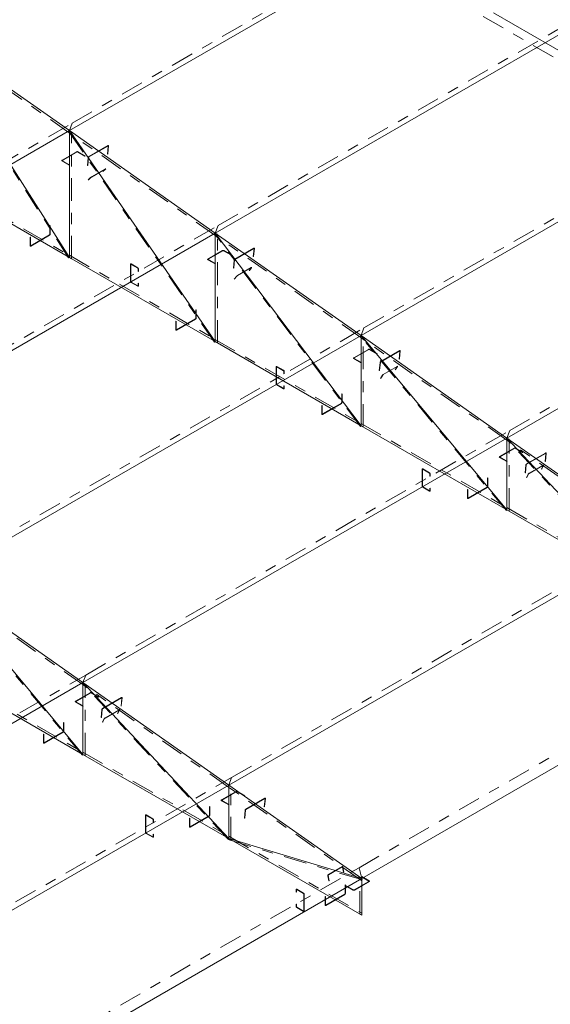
# Model space of a CAD drawing. Header units: millimetres. Extents: x -125 to 300, y 6 to 90.
# Tile 102 of 132: x 264.41 to 269.12, y 10.36 to 19.1. Entities that reach past the tile are written whole.
import ezdxf

# ---------------------------------------------------------------- set-up
doc = ezdxf.new("R2010")
doc.units = ezdxf.units.MM
doc.linetypes.add('CYPE_PUNTO', pattern=[0.075, 0, -0.075])
doc.linetypes.add('CYPE_RAYAPUNTO', pattern=[0.4125, 0.2025, -0.105, 0, -0.105])
doc.layers.add('BARRAS_DE_ACO', color=7, linetype='Continuous', lineweight=9)

msp = doc.modelspace()

# ---------------------------------------------------------------- linework, layer by layer
at = {"layer": 'BARRAS_DE_ACO'}
for p, q in [((264.85414, 18.11548), (268.61595, 20.28736)), ((266.14814, 17.20559), (269.90995, 19.37747)), ((268.61595, 19.16104), (269.90995, 18.41394)), ((264.85414, 18.11548), (263.56013, 19.02536)), ((264.85414, 16.98916), (263.56013, 19.02536)), ((267.44215, 16.29571), (271.20396, 18.46759)), ((261.09233, 15.9436), (264.85414, 18.11548)), ((266.14814, 17.20559), (264.85414, 18.11548)), ((264.85414, 16.98916), (264.85414, 18.11548)), ((266.14814, 16.24206), (264.85414, 18.11548)), ((263.56013, 17.73625), (264.85414, 16.98916)), ((268.73615, 15.38582), (272.49796, 17.5577)), ((262.38634, 15.03371), (266.14814, 17.20559)), ((267.44215, 16.29571), (266.14814, 17.20559)), ((266.14814, 16.24206), (266.14814, 17.20559)), ((267.44215, 15.49497), (266.14814, 17.20559)), ((264.85414, 16.98916), (266.14814, 16.24206)), ((263.68034, 14.12383), (267.44215, 16.29571)), ((268.73615, 15.38582), (267.44215, 16.29571)), ((267.44215, 15.49497), (267.44215, 16.29571)), ((268.73615, 14.74787), (267.44215, 16.29571)), ((266.14814, 16.24206), (267.44215, 15.49497)), ((267.44215, 15.49497), (268.73615, 14.74787)), ((264.97435, 13.21394), (268.73615, 15.38582)), ((270.03016, 14.47594), (268.73615, 15.38582)), ((268.73615, 14.74787), (268.73615, 15.38582)), ((270.03016, 14.00078), (268.73615, 15.38582)), ((268.73615, 14.74787), (270.03016, 14.00078)), ((266.26835, 12.30405), (270.03016, 14.47594)), ((264.97435, 13.21394), (263.68034, 14.12383)), ((264.97435, 12.57599), (263.68034, 14.12383)), ((267.44922, 11.47372), (271.21103, 13.6456)), ((263.68034, 13.32309), (264.97435, 12.57599)), ((261.28325, 11.08288), (264.97435, 13.21394)), ((266.26835, 12.30405), (264.97435, 13.21394)), ((264.97435, 12.57599), (264.97435, 13.21394)), ((266.26835, 11.8289), (264.97435, 13.21394)), ((264.97435, 12.57599), (266.26835, 11.8289)), ((262.57725, 10.173), (266.26835, 12.30405)), ((267.44922, 11.47372), (266.26835, 12.30405)), ((266.26835, 11.8289), (266.26835, 12.30405)), ((266.26835, 11.8289), (267.44922, 11.14712)), ((266.26835, 11.8289), (267.44922, 11.47372)), ((264.88949, 9.99586), (267.44922, 11.47372)), ((267.44922, 11.14712), (267.44922, 11.47372))]:
    msp.add_line(p, q, dxfattribs=at)
at = {"layer": 'BARRAS_DE_ACO', "linetype": 'CYPE_RAYAPUNTO'}
for p, q in [((264.87935, 18.18257), (268.64115, 20.35445)), ((266.17335, 17.27269), (269.93516, 19.44457)), ((268.52614, 19.12863), (269.82015, 18.38153)), ((264.84797, 16.98446), (263.55396, 19.02067)), ((264.85232, 18.09721), (263.55831, 19.00709)), ((267.46736, 16.3628), (271.22916, 18.53468)), ((261.11754, 16.01069), (264.87935, 18.18257)), ((266.14246, 16.23664), (264.84845, 18.11005)), ((264.87312, 16.9782), (264.87312, 18.10452)), ((266.14632, 17.18732), (264.85232, 18.09721)), ((263.56013, 17.75569), (264.85414, 17.00859)), ((268.76136, 15.45292), (272.52317, 17.6248)), ((262.41154, 15.10081), (266.17335, 17.27269)), ((267.43703, 15.48876), (266.14303, 17.19938)), ((267.44033, 16.27744), (266.14632, 17.18732)), ((266.16713, 16.2311), (266.16713, 17.19463)), ((264.85414, 17.00859), (266.14814, 16.2615)), ((263.70555, 14.19092), (267.46736, 16.3628)), ((268.73169, 14.74084), (267.43769, 16.28867)), ((268.73433, 15.36755), (267.44033, 16.27744)), ((267.46113, 15.48401), (267.46113, 16.28475)), ((266.14814, 16.2615), (267.44215, 15.5144)), ((267.44215, 15.5144), (268.73615, 14.76731)), ((264.99955, 13.28104), (268.76136, 15.45292)), ((270.02645, 13.99289), (268.73245, 15.37793)), ((270.02834, 14.45767), (268.73433, 15.36755)), ((268.75514, 14.73691), (268.75514, 15.37486)), ((268.73615, 14.76731), (270.03016, 14.02021)), ((266.29356, 12.37115), (270.05537, 14.54303)), ((264.96989, 12.56896), (263.67588, 14.11679)), ((264.97252, 13.19567), (263.67852, 14.10556)), ((267.42401, 11.56992), (271.18582, 13.74181)), ((263.68034, 13.34252), (264.97435, 12.59543)), ((261.30846, 11.14998), (264.99955, 13.28104)), ((266.26464, 11.82101), (264.97064, 13.20605)), ((266.26653, 12.28579), (264.97252, 13.19567)), ((264.99333, 12.56503), (264.99333, 13.20298)), ((264.97435, 12.59543), (266.26835, 11.84833)), ((262.60246, 10.24009), (266.29356, 12.37115)), ((267.4474, 11.45545), (266.26653, 12.28579)), ((266.28734, 11.81794), (266.28734, 12.29309)), ((266.26835, 11.84833), (267.44922, 11.16656)), ((266.27055, 11.81702), (267.45142, 11.46185)), ((264.86429, 10.09207), (267.42401, 11.56992)), ((267.43024, 11.15808), (267.43024, 11.48468))]:
    msp.add_line(p, q, dxfattribs=at)
at = {"layer": 'BARRAS_DE_ACO', "linetype": 'CYPE_PUNTO'}
for p, q in [((264.85414, 18.11548), (264.84845, 18.11005)), ((264.85414, 18.11548), (264.85232, 18.09721)), ((264.85414, 18.11548), (264.85232, 18.09721)), ((264.85414, 18.11548), (264.87935, 18.18257)), ((264.85414, 18.11548), (264.87935, 18.18257)), ((264.85414, 18.11548), (264.87312, 18.10452)), ((266.14814, 17.20559), (266.17335, 17.27269)), ((266.14814, 17.20559), (266.17335, 17.27269)), ((266.14814, 17.20559), (266.14303, 17.19938)), ((266.14814, 17.20559), (266.14632, 17.18732)), ((266.14814, 17.20559), (266.14632, 17.18732)), ((266.14814, 17.20559), (266.16713, 17.19463)), ((264.85414, 16.98916), (264.84797, 16.98446)), ((264.85414, 16.98916), (264.85414, 17.00859)), ((264.85414, 16.98916), (264.85414, 17.00859)), ((264.85414, 16.98916), (264.87312, 16.9782)), ((267.44215, 16.29571), (267.46736, 16.3628)), ((267.44215, 16.29571), (267.46736, 16.3628)), ((267.44215, 16.29571), (267.43769, 16.28867)), ((267.44215, 16.29571), (267.44033, 16.27744)), ((267.44215, 16.29571), (267.44033, 16.27744)), ((267.44215, 16.29571), (267.46113, 16.28475)), ((266.14814, 16.24206), (266.14246, 16.23664)), ((266.14814, 16.24206), (266.14814, 16.2615)), ((266.14814, 16.24206), (266.14814, 16.2615)), ((266.14814, 16.24206), (266.16713, 16.2311)), ((267.44215, 15.49497), (267.43703, 15.48876)), ((267.44215, 15.49497), (267.44215, 15.5144)), ((267.44215, 15.49497), (267.44215, 15.5144)), ((267.44215, 15.49497), (267.46113, 15.48401)), ((268.73615, 15.38582), (268.76136, 15.45292)), ((268.73615, 15.38582), (268.76136, 15.45292)), ((268.73615, 15.38582), (268.73245, 15.37793)), ((268.73615, 15.38582), (268.73433, 15.36755)), ((268.73615, 15.38582), (268.73433, 15.36755)), ((268.73615, 15.38582), (268.75514, 15.37486)), ((268.73615, 14.74787), (268.73169, 14.74084)), ((268.73615, 14.74787), (268.73615, 14.76731)), ((268.73615, 14.74787), (268.73615, 14.76731)), ((268.73615, 14.74787), (268.75514, 14.73691)), ((264.97435, 13.21394), (264.97064, 13.20605)), ((264.97435, 13.21394), (264.97252, 13.19567)), ((264.97435, 13.21394), (264.97252, 13.19567)), ((264.97435, 13.21394), (264.99955, 13.28104)), ((264.97435, 13.21394), (264.99955, 13.28104)), ((264.97435, 13.21394), (264.99333, 13.20298)), ((264.97435, 12.57599), (264.97435, 12.59543)), ((264.97435, 12.57599), (264.97435, 12.59543)), ((264.97435, 12.57599), (264.96989, 12.56896)), ((264.97435, 12.57599), (264.99333, 12.56503)), ((266.26835, 12.30405), (266.29356, 12.37115)), ((266.26835, 12.30405), (266.29356, 12.37115)), ((266.26835, 12.30405), (266.26653, 12.28579)), ((266.26835, 12.30405), (266.26653, 12.28579)), ((266.26835, 12.30405), (266.28734, 12.29309)), ((266.26835, 11.8289), (266.26464, 11.82101)), ((266.26835, 11.8289), (266.26835, 11.84833)), ((266.26835, 11.8289), (266.26835, 11.84833)), ((266.26835, 11.8289), (266.28734, 11.81794)), ((266.26835, 11.8289), (266.27055, 11.81702)), ((267.44922, 11.47372), (267.42401, 11.56992)), ((267.44922, 11.47372), (267.42401, 11.56992)), ((267.44922, 11.47372), (267.43024, 11.48468)), ((267.44922, 11.47372), (267.4474, 11.45545)), ((267.44922, 11.47372), (267.45142, 11.46185)), ((267.44922, 11.14712), (267.43024, 11.15808)), ((267.44922, 11.14712), (267.44922, 11.16656))]:
    msp.add_line(p, q, dxfattribs=at)
at = {"layer": 'BARRAS_DE_ACO'}
for points in [[(264.79191, 17.84775), (264.79142, 17.8481), (264.79105, 17.8485), (264.79082, 17.84894), (264.79074, 17.84939), (264.79082, 17.84984), (264.79105, 17.85027), (264.79142, 17.85067), (264.79191, 17.85102), (264.92202, 17.92614), (264.92263, 17.92643), (264.92332, 17.92664), (264.92407, 17.92677), (264.92485, 17.92681), (264.92563, 17.92677), (264.92638, 17.92664), (264.92707, 17.92643), (264.92768, 17.92614), (264.99273, 17.88858), (264.99556, 17.89021), (264.93051, 17.92777), (264.92929, 17.92835), (264.92791, 17.92877), (264.92641, 17.92904), (264.92485, 17.92912), (264.92329, 17.92904), (264.92179, 17.92877), (264.9204, 17.92835), (264.91919, 17.92777), (264.78908, 17.85265), (264.78809, 17.85195), (264.78735, 17.85116), (264.7869, 17.85029), (264.78674, 17.84939), (264.7869, 17.84849), (264.78735, 17.84762), (264.78809, 17.84682), (264.78908, 17.84612), (264.85414, 17.80856), (264.85697, 17.8102), (264.79191, 17.84775)], [(265.1993, 17.97757), (265.19931, 17.97814), (265.1992, 17.97862), (265.19899, 17.979), (265.19869, 17.97927), (265.1983, 17.9794), (265.19784, 17.9794), (265.19732, 17.97927), (265.19678, 17.97901), (265.02849, 17.88185), (265.02793, 17.88147), (265.02738, 17.88099), (265.02686, 17.88042), (265.0264, 17.87979), (265.026, 17.87913), (265.02569, 17.87844), (265.02547, 17.87778), (265.02535, 17.87715), (265.01831, 17.80654), (265.01548, 17.8049), (265.02252, 17.87551), (265.02275, 17.87677), (265.02319, 17.87811), (265.02382, 17.87947), (265.02461, 17.88081), (265.02555, 17.88207), (265.02658, 17.8832), (265.02768, 17.88416), (265.02879, 17.88492), (265.19709, 17.98208), (265.19818, 17.9826), (265.1992, 17.98286), (265.20012, 17.98286), (265.20091, 17.98259), (265.20152, 17.98207), (265.20193, 17.98131), (265.20214, 17.98034), (265.20213, 17.97921), (265.19508, 17.9086), (265.19226, 17.90697), (265.1993, 17.97757)], [(265.17388, 17.77469), (265.17416, 17.77498), (265.17432, 17.77519), (265.17435, 17.77532), (265.17426, 17.77537), (265.17404, 17.77532), (265.17371, 17.77519), (265.17327, 17.77497), (265.17276, 17.77469), (265.04972, 17.70365), (265.04913, 17.7033), (265.04851, 17.7029), (265.04786, 17.70247), (265.04722, 17.70202), (265.04661, 17.70157), (265.04605, 17.70114), (265.04557, 17.70074), (265.04519, 17.70039), (265.02305, 17.67927), (265.02023, 17.67763), (265.04236, 17.69876), (265.04313, 17.69946), (265.04409, 17.70025), (265.0452, 17.70112), (265.04642, 17.70201), (265.0477, 17.70291), (265.049, 17.70378), (265.05025, 17.70458), (265.05142, 17.70528), (265.17446, 17.77631), (265.1755, 17.77689), (265.17636, 17.77731), (265.17703, 17.77758), (265.17746, 17.77767), (265.17765, 17.77758), (265.17758, 17.77732), (265.17727, 17.7769), (265.17671, 17.77633), (265.15458, 17.7552), (265.15175, 17.75357), (265.17388, 17.77469)], [(264.68231, 17.19532), (264.68226, 17.19465), (264.6821, 17.19395), (264.68183, 17.19323), (264.68148, 17.19253), (264.68105, 17.19188), (264.68057, 17.1913), (264.68003, 17.1908), (264.67948, 17.19042), (264.51119, 17.09326), (264.51064, 17.093), (264.51011, 17.09288), (264.50962, 17.0929), (264.50919, 17.09306), (264.50884, 17.09335), (264.50858, 17.09377), (264.50842, 17.09429), (264.50836, 17.09489), (264.50836, 17.17001), (264.50553, 17.16838), (264.50553, 17.09326), (264.50564, 17.09205), (264.50597, 17.09101), (264.50649, 17.09018), (264.50719, 17.0896), (264.50805, 17.08928), (264.50903, 17.08924), (264.51009, 17.08948), (264.51119, 17.08999), (264.67948, 17.18716), (264.68059, 17.18792), (264.68165, 17.1889), (264.68263, 17.19007), (264.68348, 17.19138), (264.68419, 17.19278), (264.68471, 17.19421), (264.68503, 17.19562), (264.68514, 17.19695), (264.68514, 17.27207), (264.68231, 17.27044), (264.68231, 17.19532)], [(266.08592, 16.97043), (266.08542, 16.97078), (266.08505, 16.97118), (266.08482, 16.97161), (266.08475, 16.97206), (266.08482, 16.97251), (266.08505, 16.97294), (266.08542, 16.97334), (266.08592, 16.97369), (266.21603, 17.04881), (266.21663, 17.0491), (266.21732, 17.04931), (266.21807, 17.04944), (266.21885, 17.04949), (266.21963, 17.04944), (266.22039, 17.04931), (266.22108, 17.0491), (266.22168, 17.04881), (266.28674, 17.01125), (266.28957, 17.01289), (266.22451, 17.05044), (266.2233, 17.05102), (266.22192, 17.05145), (266.22042, 17.05171), (266.21885, 17.0518), (266.21729, 17.05171), (266.21579, 17.05145), (266.21441, 17.05102), (266.2132, 17.05044), (266.08309, 16.97533), (266.0821, 16.97463), (266.08136, 16.97383), (266.0809, 16.97296), (266.08075, 16.97206), (266.0809, 16.97116), (266.08136, 16.97029), (266.0821, 16.96949), (266.08309, 16.96879), (266.14814, 16.93124), (266.15097, 16.93287), (266.08592, 16.97043)], [(266.49331, 17.06769), (266.49331, 17.06826), (266.49321, 17.06874), (266.493, 17.06912), (266.49269, 17.06938), (266.4923, 17.06952), (266.49184, 17.06952), (266.49133, 17.06939), (266.49078, 17.06913), (266.32249, 16.97196), (266.32194, 16.97159), (266.32139, 16.9711), (266.32087, 16.97054), (266.3204, 16.96991), (266.32001, 16.96924), (266.31969, 16.96856), (266.31947, 16.96789), (266.31936, 16.96726), (266.31231, 16.89665), (266.30948, 16.89502), (266.31653, 16.96563), (266.31676, 16.96689), (266.31719, 16.96823), (266.31782, 16.96959), (266.31862, 16.97093), (266.31955, 16.97218), (266.32059, 16.97332), (266.32168, 16.97428), (266.3228, 16.97503), (266.49109, 17.0722), (266.49218, 17.07272), (266.49321, 17.07298), (266.49413, 17.07298), (266.49491, 17.07271), (266.49552, 17.07218), (266.49594, 17.07142), (266.49615, 17.07046), (266.49613, 17.06932), (266.48909, 16.99871), (266.48626, 16.99708), (266.49331, 17.06769)], [(265.40144, 16.92798), (265.40089, 16.92824), (265.40036, 16.92836), (265.39987, 16.92834), (265.39944, 16.92818), (265.39909, 16.92789), (265.39883, 16.92748), (265.39867, 16.92696), (265.39861, 16.92635), (265.39861, 16.77611), (265.39867, 16.77545), (265.39883, 16.77474), (265.39909, 16.77402), (265.39944, 16.77333), (265.39987, 16.77267), (265.40036, 16.77209), (265.40089, 16.7716), (265.40144, 16.77122), (265.46084, 16.73692), (265.46139, 16.73667), (265.46192, 16.73655), (265.46241, 16.73657), (265.46284, 16.73672), (265.46319, 16.73702), (265.46345, 16.73743), (265.46361, 16.73795), (265.46366, 16.73856), (265.46366, 16.75978), (265.46649, 16.75815), (265.46649, 16.73692), (265.46638, 16.73571), (265.46606, 16.73467), (265.46554, 16.73384), (265.46484, 16.73326), (265.46398, 16.73294), (265.463, 16.7329), (265.46194, 16.73314), (265.46084, 16.73366), (265.40144, 16.76795), (265.40034, 16.76871), (265.39927, 16.7697), (265.3983, 16.77086), (265.39744, 16.77217), (265.39674, 16.77357), (265.39621, 16.775), (265.39589, 16.77641), (265.39578, 16.77775), (265.39578, 16.92798), (265.39589, 16.92919), (265.39621, 16.93023), (265.39674, 16.93106), (265.39744, 16.93164), (265.3983, 16.93196), (265.39927, 16.932), (265.40034, 16.93176), (265.40144, 16.93125), (265.46084, 16.89696), (265.46194, 16.89619), (265.463, 16.89521), (265.46398, 16.89404), (265.46484, 16.89273), (265.46554, 16.89134), (265.46606, 16.88991), (265.46638, 16.88849), (265.46649, 16.88716), (265.46649, 16.86593), (265.46366, 16.86756), (265.46366, 16.88879), (265.46361, 16.88946), (265.46345, 16.89016), (265.46319, 16.89088), (265.46284, 16.89158), (265.46241, 16.89223), (265.46192, 16.89282), (265.46139, 16.89331), (265.46084, 16.89369), (265.40144, 16.92798)], [(266.46823, 16.8969), (266.46847, 16.89723), (266.4686, 16.89749), (266.4686, 16.89766), (266.46848, 16.89773), (266.46824, 16.89772), (266.4679, 16.89761), (266.46745, 16.89741), (266.46693, 16.89712), (266.34389, 16.82609), (266.34331, 16.82573), (266.34269, 16.82532), (266.34206, 16.82487), (266.34144, 16.82439), (266.34086, 16.8239), (266.34033, 16.82343), (266.33989, 16.82299), (266.33953, 16.8226), (266.31961, 16.79842), (266.31678, 16.79679), (266.3367, 16.82096), (266.33741, 16.82175), (266.33831, 16.82264), (266.33936, 16.82358), (266.34053, 16.82455), (266.34177, 16.82551), (266.34303, 16.82642), (266.34426, 16.82724), (266.34543, 16.82795), (266.46846, 16.89898), (266.46951, 16.89955), (266.47039, 16.89995), (266.47109, 16.90017), (266.47157, 16.9002), (266.4718, 16.90005), (266.4718, 16.89971), (266.47154, 16.89919), (266.47105, 16.89853), (266.45113, 16.87435), (266.4483, 16.87272), (266.46823, 16.8969)], [(265.97632, 16.44823), (265.97626, 16.44756), (265.9761, 16.44685), (265.97584, 16.44614), (265.97549, 16.44544), (265.97506, 16.44479), (265.97457, 16.4442), (265.97404, 16.44371), (265.97349, 16.44333), (265.8052, 16.34617), (265.80465, 16.34591), (265.80411, 16.34579), (265.80363, 16.34581), (265.8032, 16.34597), (265.80285, 16.34626), (265.80258, 16.34667), (265.80242, 16.34719), (265.80237, 16.3478), (265.80237, 16.42292), (265.79954, 16.42128), (265.79954, 16.34617), (265.79965, 16.34495), (265.79997, 16.34391), (265.80049, 16.34309), (265.8012, 16.3425), (265.80205, 16.34219), (265.80303, 16.34215), (265.80409, 16.34239), (265.8052, 16.3429), (265.97349, 16.44006), (265.97459, 16.44083), (265.97565, 16.44181), (265.97663, 16.44298), (265.97749, 16.44428), (265.97819, 16.44568), (265.97871, 16.44711), (265.97904, 16.44852), (265.97915, 16.44986), (265.97915, 16.52498), (265.97632, 16.52334), (265.97632, 16.44823)], [(267.37992, 16.0931), (267.37943, 16.09345), (267.37906, 16.09385), (267.37883, 16.09428), (267.37875, 16.09473), (267.37883, 16.09518), (267.37906, 16.09562), (267.37943, 16.09602), (267.37992, 16.09637), (267.51003, 16.17148), (267.51064, 16.17177), (267.51133, 16.17198), (267.51208, 16.17212), (267.51286, 16.17216), (267.51364, 16.17212), (267.51439, 16.17198), (267.51508, 16.17177), (267.51569, 16.17148), (267.58074, 16.13393), (267.58357, 16.13556), (267.51852, 16.17312), (267.5173, 16.17369), (267.51592, 16.17412), (267.51442, 16.17438), (267.51286, 16.17447), (267.5113, 16.17438), (267.5098, 16.17412), (267.50842, 16.17369), (267.5072, 16.17312), (267.3771, 16.098), (267.3761, 16.0973), (267.37536, 16.0965), (267.37491, 16.09563), (267.37475, 16.09473), (267.37491, 16.09383), (267.37536, 16.09297), (267.3761, 16.09217), (267.3771, 16.09147), (267.44215, 16.05391), (267.44498, 16.05554), (267.37992, 16.0931)], [(267.78731, 16.1578), (267.78732, 16.15837), (267.78721, 16.15885), (267.78701, 16.15923), (267.7867, 16.1595), (267.78631, 16.15963), (267.78585, 16.15963), (267.78534, 16.1595), (267.78479, 16.15924), (267.6165, 16.06208), (267.61594, 16.0617), (267.61539, 16.06122), (267.61488, 16.06065), (267.61441, 16.06002), (267.61401, 16.05936), (267.6137, 16.05867), (267.61348, 16.058), (267.61336, 16.05737), (267.60632, 15.98677), (267.60349, 15.98513), (267.61054, 16.05574), (267.61076, 16.057), (267.6112, 16.05834), (267.61183, 16.0597), (267.61263, 16.06104), (267.61356, 16.0623), (267.61459, 16.06343), (267.61569, 16.06439), (267.6168, 16.06515), (267.7851, 16.16231), (267.78619, 16.16283), (267.78721, 16.16309), (267.78814, 16.16309), (267.78892, 16.16282), (267.78953, 16.1623), (267.78994, 16.16154), (267.79015, 16.16057), (267.79014, 16.15944), (267.78309, 16.08883), (267.78027, 16.0872), (267.78731, 16.1578)], [(266.69544, 16.0181), (266.69489, 16.01835), (266.69436, 16.01847), (266.69387, 16.01845), (266.69344, 16.0183), (266.69309, 16.018), (266.69283, 16.01759), (266.69267, 16.01707), (266.69262, 16.01646), (266.69262, 15.86623), (266.69267, 15.86556), (266.69283, 15.86485), (266.69309, 15.86414), (266.69344, 15.86344), (266.69387, 15.86279), (266.69436, 15.8622), (266.69489, 15.86171), (266.69544, 15.86133), (266.75484, 15.82704), (266.75539, 15.82678), (266.75592, 15.82666), (266.75641, 15.82668), (266.75684, 15.82684), (266.75719, 15.82713), (266.75745, 15.82754), (266.75762, 15.82806), (266.75767, 15.82867), (266.75767, 15.8499), (266.7605, 15.84827), (266.7605, 15.82704), (266.76039, 15.82583), (266.76007, 15.82479), (266.75955, 15.82396), (266.75884, 15.82337), (266.75798, 15.82306), (266.75701, 15.82302), (266.75595, 15.82326), (266.75484, 15.82377), (266.69544, 15.85806), (266.69434, 15.85883), (266.69328, 15.85981), (266.6923, 15.86098), (266.69144, 15.86229), (266.69074, 15.86368), (266.69022, 15.86511), (266.6899, 15.86652), (266.68979, 15.86786), (266.68979, 16.0181), (266.6899, 16.01931), (266.69022, 16.02035), (266.69074, 16.02118), (266.69144, 16.02176), (266.6923, 16.02208), (266.69328, 16.02212), (266.69434, 16.02187), (266.69544, 16.02136), (266.75484, 15.98707), (266.75595, 15.98631), (266.75701, 15.98532), (266.75798, 15.98416), (266.75884, 15.98285), (266.75955, 15.98145), (266.76007, 15.98002), (266.76039, 15.97861), (266.7605, 15.97727), (266.7605, 15.95604), (266.75767, 15.95768), (266.75767, 15.97891), (266.75762, 15.97957), (266.75745, 15.98028), (266.75719, 15.981), (266.75684, 15.98169), (266.75641, 15.98235), (266.75592, 15.98293), (266.75539, 15.98342), (266.75484, 15.9838), (266.69544, 16.0181)], [(267.76263, 16.01908), (267.76283, 16.01946), (267.76292, 16.01976), (267.76289, 16.01997), (267.76274, 16.02009), (267.76248, 16.0201), (267.76211, 16.02001), (267.76166, 16.01983), (267.76113, 16.01955), (267.6381, 15.94851), (267.63752, 15.94816), (267.63691, 15.94773), (267.6363, 15.94725), (267.6357, 15.94674), (267.63515, 15.94622), (267.63466, 15.9457), (267.63425, 15.94522), (267.63393, 15.94477), (267.61656, 15.91738), (267.61374, 15.91575), (267.6311, 15.94314), (267.63173, 15.94403), (267.63256, 15.945), (267.63354, 15.94603), (267.63465, 15.94708), (267.63584, 15.9481), (267.63706, 15.94905), (267.63828, 15.9499), (267.63943, 15.95062), (267.76247, 16.02166), (267.76352, 16.02221), (267.76443, 16.02259), (267.76516, 16.02276), (267.76569, 16.02273), (267.76598, 16.0225), (267.76605, 16.02207), (267.76587, 16.02147), (267.76545, 16.02071), (267.74809, 15.99331), (267.74526, 15.99168), (267.76263, 16.01908)], [(267.27032, 15.70113), (267.27027, 15.70046), (267.27011, 15.69976), (267.26985, 15.69904), (267.26949, 15.69835), (267.26907, 15.69769), (267.26858, 15.69711), (267.26805, 15.69662), (267.26749, 15.69623), (267.0992, 15.59907), (267.09865, 15.59882), (267.09812, 15.59869), (267.09763, 15.59871), (267.0972, 15.59887), (267.09685, 15.59916), (267.09659, 15.59958), (267.09643, 15.6001), (267.09637, 15.6007), (267.09637, 15.67582), (267.09355, 15.67419), (267.09355, 15.59907), (267.09365, 15.59786), (267.09398, 15.59682), (267.0945, 15.59599), (267.0952, 15.59541), (267.09606, 15.59509), (267.09704, 15.59505), (267.0981, 15.59529), (267.0992, 15.5958), (267.26749, 15.69297), (267.2686, 15.69373), (267.26966, 15.69472), (267.27064, 15.69588), (267.27149, 15.69719), (267.2722, 15.69859), (267.27272, 15.70002), (267.27304, 15.70143), (267.27315, 15.70277), (267.27315, 15.77788), (267.27032, 15.77625), (267.27032, 15.70113)], [(268.67393, 15.21577), (268.67343, 15.21612), (268.67306, 15.21652), (268.67283, 15.21696), (268.67276, 15.21741), (268.67283, 15.21786), (268.67306, 15.21829), (268.67343, 15.21869), (268.67393, 15.21904), (268.80404, 15.29416), (268.80464, 15.29444), (268.80533, 15.29466), (268.80609, 15.29479), (268.80687, 15.29483), (268.80765, 15.29479), (268.8084, 15.29466), (268.80909, 15.29444), (268.80969, 15.29416), (268.87475, 15.2566), (268.87758, 15.25823), (268.81252, 15.29579), (268.81131, 15.29636), (268.80993, 15.29679), (268.80843, 15.29705), (268.80687, 15.29714), (268.8053, 15.29705), (268.8038, 15.29679), (268.80242, 15.29636), (268.80121, 15.29579), (268.6711, 15.22067), (268.67011, 15.21997), (268.66937, 15.21917), (268.66891, 15.21831), (268.66876, 15.21741), (268.66891, 15.21651), (268.66937, 15.21564), (268.67011, 15.21484), (268.6711, 15.21414), (268.73615, 15.17658), (268.73898, 15.17821), (268.67393, 15.21577)], [(269.08132, 15.24792), (269.08132, 15.24849), (269.08122, 15.24897), (269.08101, 15.24935), (269.08071, 15.24961), (269.08031, 15.24975), (269.07985, 15.24975), (269.07934, 15.24961), (269.0788, 15.24936), (268.9105, 15.15219), (268.90995, 15.15181), (268.9094, 15.15133), (268.90888, 15.15077), (268.90841, 15.15014), (268.90802, 15.14947), (268.9077, 15.14879), (268.90748, 15.14812), (268.90737, 15.14749), (268.90032, 15.07688), (268.89749, 15.07525), (268.90454, 15.14586), (268.90477, 15.14712), (268.90521, 15.14845), (268.90583, 15.14982), (268.90663, 15.15115), (268.90756, 15.15241), (268.9086, 15.15354), (268.90969, 15.15451), (268.91081, 15.15526), (269.0791, 15.25243), (269.08019, 15.25294), (269.08122, 15.25321), (269.08214, 15.2532), (269.08292, 15.25294), (269.08353, 15.25241), (269.08395, 15.25165), (269.08416, 15.25069), (269.08415, 15.24955), (269.0771, 15.17894), (269.07427, 15.17731), (269.08132, 15.24792)], [(269.05708, 15.14124), (269.05724, 15.14167), (269.05729, 15.14202), (269.05722, 15.14228), (269.05704, 15.14243), (269.05675, 15.14248), (269.05636, 15.14241), (269.05589, 15.14224), (269.05536, 15.14197), (268.93233, 15.07093), (268.93175, 15.07057), (268.93116, 15.07013), (268.93057, 15.06963), (268.93, 15.06909), (268.92948, 15.06852), (268.92903, 15.06797), (268.92866, 15.06743), (268.92839, 15.06694), (268.91395, 15.03622), (268.91112, 15.03459), (268.92556, 15.0653), (268.9261, 15.06629), (268.92684, 15.06736), (268.92775, 15.06848), (268.92879, 15.0696), (268.92992, 15.07068), (268.9311, 15.07169), (268.93229, 15.07257), (268.93344, 15.07329), (269.05647, 15.14433), (269.05754, 15.14488), (269.05847, 15.14522), (269.05924, 15.14535), (269.05982, 15.14526), (269.06019, 15.14495), (269.06033, 15.14443), (269.06023, 15.14373), (269.05991, 15.14287), (269.04547, 15.11216), (269.04264, 15.11053), (269.05708, 15.14124)], [(267.98945, 15.10821), (267.9889, 15.10847), (267.98837, 15.10859), (267.98788, 15.10857), (267.98745, 15.10841), (267.9871, 15.10812), (267.98684, 15.1077), (267.98668, 15.10718), (267.98662, 15.10658), (267.98662, 14.95634), (267.98668, 14.95567), (267.98684, 14.95497), (267.9871, 14.95425), (267.98745, 14.95356), (267.98788, 14.9529), (267.98837, 14.95232), (267.9889, 14.95183), (267.98945, 14.95144), (268.04885, 14.91715), (268.0494, 14.9169), (268.04993, 14.91678), (268.05042, 14.91679), (268.05085, 14.91695), (268.0512, 14.91725), (268.05146, 14.91766), (268.05162, 14.91818), (268.05168, 14.91878), (268.05168, 14.94001), (268.0545, 14.93838), (268.0545, 14.91715), (268.0544, 14.91594), (268.05407, 14.9149), (268.05355, 14.91407), (268.05285, 14.91349), (268.05199, 14.91317), (268.05101, 14.91313), (268.04995, 14.91337), (268.04885, 14.91389), (267.98945, 14.94818), (267.98835, 14.94894), (267.98729, 14.94993), (267.98631, 14.95109), (267.98545, 14.9524), (267.98475, 14.9538), (267.98422, 14.95523), (267.9839, 14.95664), (267.98379, 14.95798), (267.98379, 15.10821), (267.9839, 15.10942), (267.98422, 15.11046), (267.98475, 15.11129), (267.98545, 15.11187), (267.98631, 15.11219), (267.98729, 15.11223), (267.98835, 15.11199), (267.98945, 15.11148), (268.04885, 15.07718), (268.04995, 15.07642), (268.05101, 15.07544), (268.05199, 15.07427), (268.05285, 15.07296), (268.05355, 15.07157), (268.05407, 15.07014), (268.0544, 15.06872), (268.0545, 15.06739), (268.0545, 15.04616), (268.05168, 15.04779), (268.05168, 15.06902), (268.05162, 15.06969), (268.05146, 15.07039), (268.0512, 15.07111), (268.05085, 15.07181), (268.05042, 15.07246), (268.04993, 15.07305), (268.0494, 15.07354), (268.04885, 15.07392), (267.98945, 15.10821)], [(268.56433, 14.95404), (268.56427, 14.95337), (268.56411, 14.95266), (268.56385, 14.95195), (268.5635, 14.95125), (268.56307, 14.9506), (268.56258, 14.95001), (268.56205, 14.94952), (268.5615, 14.94914), (268.39321, 14.85198), (268.39266, 14.85172), (268.39213, 14.8516), (268.39164, 14.85162), (268.39121, 14.85178), (268.39086, 14.85207), (268.39059, 14.85248), (268.39043, 14.853), (268.39038, 14.85361), (268.39038, 14.92873), (268.38755, 14.92709), (268.38755, 14.85198), (268.38766, 14.85076), (268.38798, 14.84973), (268.3885, 14.8489), (268.38921, 14.84831), (268.39007, 14.848), (268.39104, 14.84796), (268.3921, 14.8482), (268.39321, 14.84871), (268.5615, 14.94587), (268.5626, 14.94664), (268.56366, 14.94762), (268.56464, 14.94879), (268.5655, 14.9501), (268.5662, 14.95149), (268.56673, 14.95292), (268.56705, 14.95433), (268.56716, 14.95567), (268.56716, 15.03079), (268.56433, 15.02916), (268.56433, 14.95404)], [(264.91212, 13.04389), (264.91162, 13.04424), (264.91125, 13.04464), (264.91103, 13.04507), (264.91095, 13.04553), (264.91103, 13.04598), (264.91125, 13.04641), (264.91162, 13.04681), (264.91212, 13.04716), (265.04223, 13.12228), (265.04284, 13.12256), (265.04353, 13.12278), (265.04428, 13.12291), (265.04506, 13.12295), (265.04584, 13.12291), (265.04659, 13.12278), (265.04728, 13.12256), (265.04789, 13.12228), (265.11294, 13.08472), (265.11577, 13.08635), (265.05071, 13.12391), (265.0495, 13.12448), (265.04812, 13.12491), (265.04662, 13.12517), (265.04506, 13.12526), (265.0435, 13.12517), (265.042, 13.12491), (265.04061, 13.12448), (265.0394, 13.12391), (264.90929, 13.04879), (264.9083, 13.04809), (264.90756, 13.04729), (264.9071, 13.04643), (264.90695, 13.04553), (264.9071, 13.04462), (264.90756, 13.04376), (264.9083, 13.04296), (264.90929, 13.04226), (264.97435, 13.0047), (264.97718, 13.00633), (264.91212, 13.04389)], [(265.31951, 13.07604), (265.31951, 13.0766), (265.31941, 13.07709), (265.3192, 13.07747), (265.3189, 13.07773), (265.31851, 13.07786), (265.31805, 13.07787), (265.31753, 13.07773), (265.31699, 13.07747), (265.1487, 12.98031), (265.14814, 12.97993), (265.14759, 12.97945), (265.14707, 12.97889), (265.14661, 12.97826), (265.14621, 12.97759), (265.14589, 12.97691), (265.14568, 12.97624), (265.14556, 12.97561), (265.13852, 12.905), (265.13569, 12.90337), (265.14273, 12.97398), (265.14296, 12.97524), (265.1434, 12.97657), (265.14403, 12.97794), (265.14482, 12.97927), (265.14576, 12.98053), (265.14679, 12.98166), (265.14789, 12.98263), (265.149, 12.98338), (265.31729, 13.08054), (265.31839, 13.08106), (265.31941, 13.08133), (265.32033, 13.08132), (265.32111, 13.08106), (265.32172, 13.08053), (265.32214, 13.07977), (265.32235, 13.07881), (265.32234, 13.07767), (265.31529, 13.00706), (265.31246, 13.00543), (265.31951, 13.07604)], [(265.29527, 12.96936), (265.29544, 12.96979), (265.29548, 12.97014), (265.29541, 12.97039), (265.29523, 12.97055), (265.29494, 12.9706), (265.29455, 12.97053), (265.29409, 12.97036), (265.29356, 12.97009), (265.17052, 12.89905), (265.16995, 12.89869), (265.16935, 12.89825), (265.16876, 12.89775), (265.16819, 12.8972), (265.16767, 12.89664), (265.16722, 12.89608), (265.16685, 12.89555), (265.16658, 12.89506), (265.15214, 12.86434), (265.14931, 12.86271), (265.16375, 12.89342), (265.16429, 12.89441), (265.16503, 12.89548), (265.16594, 12.8966), (265.16698, 12.89772), (265.16811, 12.8988), (265.1693, 12.8998), (265.17048, 12.90069), (265.17163, 12.90141), (265.29467, 12.97245), (265.29573, 12.973), (265.29666, 12.97334), (265.29743, 12.97347), (265.29802, 12.97337), (265.29838, 12.97306), (265.29852, 12.97255), (265.29843, 12.97185), (265.2981, 12.97099), (265.28366, 12.94028), (265.28084, 12.93865), (265.29527, 12.96936)], [(264.80252, 12.78216), (264.80247, 12.78149), (264.8023, 12.78078), (264.80204, 12.78007), (264.80169, 12.77937), (264.80126, 12.77872), (264.80077, 12.77813), (264.80024, 12.77764), (264.79969, 12.77726), (264.6314, 12.6801), (264.63085, 12.67984), (264.63032, 12.67972), (264.62983, 12.67974), (264.6294, 12.6799), (264.62905, 12.68019), (264.62879, 12.6806), (264.62863, 12.68112), (264.62857, 12.68173), (264.62857, 12.75685), (264.62574, 12.75521), (264.62574, 12.6801), (264.62585, 12.67888), (264.62617, 12.67784), (264.6267, 12.67702), (264.6274, 12.67643), (264.62826, 12.67612), (264.62924, 12.67608), (264.6303, 12.67632), (264.6314, 12.67683), (264.79969, 12.77399), (264.80079, 12.77476), (264.80186, 12.77574), (264.80283, 12.77691), (264.80369, 12.77822), (264.80439, 12.77961), (264.80492, 12.78104), (264.80524, 12.78245), (264.80535, 12.78379), (264.80535, 12.85891), (264.80252, 12.85728), (264.80252, 12.78216)], [(266.20613, 12.16657), (266.20563, 12.16692), (266.20526, 12.16731), (266.20503, 12.16775), (266.20496, 12.1682), (266.20503, 12.16865), (266.20526, 12.16908), (266.20563, 12.16948), (266.20613, 12.16983), (266.33623, 12.24495), (266.33684, 12.24524), (266.33753, 12.24545), (266.33828, 12.24558), (266.33906, 12.24563), (266.33984, 12.24558), (266.34059, 12.24545), (266.34129, 12.24524), (266.34189, 12.24495), (266.40695, 12.20739), (266.40977, 12.20902), (266.34472, 12.24658), (266.34351, 12.24716), (266.34212, 12.24758), (266.34062, 12.24785), (266.33906, 12.24793), (266.3375, 12.24785), (266.336, 12.24758), (266.33462, 12.24716), (266.33341, 12.24658), (266.2033, 12.17146), (266.2023, 12.17076), (266.20156, 12.16997), (266.20111, 12.1691), (266.20096, 12.1682), (266.20111, 12.1673), (266.20156, 12.16643), (266.2023, 12.16563), (266.2033, 12.16493), (266.26835, 12.12737), (266.27118, 12.12901), (266.20613, 12.16657)], [(266.59089, 12.18206), (266.59089, 12.18263), (266.59079, 12.18311), (266.59058, 12.18349), (266.59028, 12.18376), (266.58988, 12.18389), (266.58942, 12.18389), (266.58891, 12.18376), (266.58837, 12.1835), (266.42007, 12.08634), (266.41952, 12.08596), (266.41897, 12.08548), (266.41845, 12.08491), (266.41798, 12.08428), (266.41759, 12.08361), (266.41727, 12.08293), (266.41705, 12.08226), (266.41694, 12.08163), (266.40989, 12.01103), (266.40706, 12.00939), (266.41411, 12.08), (266.41434, 12.08126), (266.41478, 12.0826), (266.4154, 12.08396), (266.4162, 12.0853), (266.41713, 12.08656), (266.41817, 12.08769), (266.41926, 12.08865), (266.42038, 12.08941), (266.58867, 12.18657), (266.58976, 12.18709), (266.59079, 12.18735), (266.59171, 12.18735), (266.59249, 12.18708), (266.5931, 12.18656), (266.59352, 12.1858), (266.59373, 12.18483), (266.59372, 12.1837), (266.58667, 12.11309), (266.58384, 12.11145), (266.59089, 12.18206)], [(266.09653, 12.03506), (266.09647, 12.03439), (266.09631, 12.03369), (266.09605, 12.03297), (266.0957, 12.03228), (266.09527, 12.03162), (266.09478, 12.03104), (266.09425, 12.03055), (266.0937, 12.03016), (265.92541, 11.933), (265.92485, 11.93275), (265.92432, 11.93262), (265.92383, 11.93264), (265.92341, 11.9328), (265.92305, 11.93309), (265.92279, 11.93351), (265.92263, 11.93403), (265.92258, 11.93463), (265.92258, 12.00975), (265.91975, 12.00812), (265.91975, 11.933), (265.91986, 11.93179), (265.92018, 11.93075), (265.9207, 11.92992), (265.92141, 11.92934), (265.92226, 11.92902), (265.92324, 11.92898), (265.9243, 11.92922), (265.92541, 11.92974), (266.0937, 12.0269), (266.0948, 12.02766), (266.09586, 12.02865), (266.09684, 12.02981), (266.0977, 12.03112), (266.0984, 12.03252), (266.09892, 12.03395), (266.09924, 12.03536), (266.09935, 12.0367), (266.09935, 12.11181), (266.09653, 12.11018), (266.09653, 12.03506)], [(265.53579, 12.03461), (265.53524, 12.03487), (265.53471, 12.03499), (265.53422, 12.03497), (265.53379, 12.03481), (265.53344, 12.03452), (265.53318, 12.0341), (265.53302, 12.03358), (265.53296, 12.03298), (265.53296, 11.88274), (265.53302, 11.88207), (265.53318, 11.88137), (265.53344, 11.88065), (265.53379, 11.87995), (265.53422, 11.8793), (265.53471, 11.87872), (265.53524, 11.87822), (265.53579, 11.87784), (265.59519, 11.84355), (265.59574, 11.84329), (265.59627, 11.84317), (265.59676, 11.84319), (265.59719, 11.84335), (265.59754, 11.84364), (265.5978, 11.84406), (265.59796, 11.84458), (265.59801, 11.84518), (265.59801, 11.86641), (265.60084, 11.86478), (265.60084, 11.84355), (265.60073, 11.84234), (265.60041, 11.8413), (265.59989, 11.84047), (265.59919, 11.83989), (265.59833, 11.83957), (265.59735, 11.83953), (265.59629, 11.83977), (265.59519, 11.84028), (265.53579, 11.87458), (265.53469, 11.87534), (265.53362, 11.87632), (265.53265, 11.87749), (265.53179, 11.8788), (265.53109, 11.8802), (265.53056, 11.88163), (265.53024, 11.88304), (265.53013, 11.88438), (265.53013, 12.03461), (265.53024, 12.03582), (265.53056, 12.03686), (265.53109, 12.03769), (265.53179, 12.03827), (265.53265, 12.03859), (265.53362, 12.03863), (265.53469, 12.03839), (265.53579, 12.03788), (265.59519, 12.00358), (265.59629, 12.00282), (265.59735, 12.00184), (265.59833, 12.00067), (265.59919, 11.99936), (265.59989, 11.99797), (265.60041, 11.99653), (265.60073, 11.99512), (265.60084, 11.99379), (265.60084, 11.97256), (265.59801, 11.97419), (265.59801, 11.99542), (265.59796, 11.99609), (265.5978, 11.99679), (265.59754, 11.99751), (265.59719, 11.99821), (265.59676, 11.99886), (265.59627, 11.99944), (265.59574, 11.99994), (265.59519, 12.00032), (265.53579, 12.03461)], [(267.15002, 11.50049), (267.14994, 11.50122), (267.14998, 11.50198), (267.15013, 11.50274), (267.15038, 11.50349), (267.15073, 11.50418), (267.15116, 11.50479), (267.15165, 11.5053), (267.15219, 11.50568), (267.27522, 11.57672), (267.27579, 11.57697), (267.27636, 11.57707), (267.27691, 11.57703), (267.27742, 11.57683), (267.27787, 11.5765), (267.27824, 11.57603), (267.27853, 11.57546), (267.27871, 11.57479), (267.28728, 11.52856), (267.2901, 11.53019), (267.28154, 11.57643), (267.28117, 11.57775), (267.2806, 11.5789), (267.27985, 11.57983), (267.27895, 11.5805), (267.27793, 11.58089), (267.27683, 11.58098), (267.27569, 11.58078), (267.27457, 11.58027), (267.15153, 11.50924), (267.15045, 11.50847), (267.14946, 11.50745), (267.14861, 11.50623), (267.14791, 11.50485), (267.14741, 11.50336), (267.14712, 11.50183), (267.14704, 11.50031), (267.14719, 11.49886), (267.15575, 11.45263), (267.15858, 11.45426), (267.15002, 11.50049)], [(267.51145, 11.45086), (267.51194, 11.45051), (267.51231, 11.45011), (267.51254, 11.44968), (267.51262, 11.44923), (267.51254, 11.44878), (267.51231, 11.44834), (267.51194, 11.44794), (267.51145, 11.44759), (267.38134, 11.37248), (267.38073, 11.37219), (267.38004, 11.37198), (267.37929, 11.37184), (267.37851, 11.3718), (267.37773, 11.37184), (267.37698, 11.37198), (267.37629, 11.37219), (267.37568, 11.37248), (267.31063, 11.41004), (267.3078, 11.4084), (267.37285, 11.37084), (267.37407, 11.37027), (267.37545, 11.36984), (267.37695, 11.36958), (267.37851, 11.36949), (267.38007, 11.36958), (267.38157, 11.36984), (267.38295, 11.37027), (267.38417, 11.37084), (267.51427, 11.44596), (267.51527, 11.44666), (267.51601, 11.44746), (267.51646, 11.44833), (267.51662, 11.44923), (267.51646, 11.45013), (267.51601, 11.45099), (267.51527, 11.45179), (267.51427, 11.45249), (267.44922, 11.49005), (267.44639, 11.48842), (267.51145, 11.45086)], [(266.93162, 11.18468), (266.93217, 11.18443), (266.9327, 11.18431), (266.93319, 11.18433), (266.93362, 11.18448), (266.93397, 11.18478), (266.93423, 11.18519), (266.93439, 11.18571), (266.93445, 11.18632), (266.93445, 11.33655), (266.93439, 11.33722), (266.93423, 11.33792), (266.93397, 11.33864), (266.93362, 11.33934), (266.93319, 11.33999), (266.9327, 11.34058), (266.93217, 11.34107), (266.93162, 11.34145), (266.87222, 11.37574), (266.87167, 11.376), (266.87114, 11.37612), (266.87065, 11.3761), (266.87022, 11.37594), (266.86987, 11.37565), (266.86961, 11.37523), (266.86945, 11.37472), (266.86939, 11.37411), (266.86939, 11.35288), (266.86656, 11.35451), (266.86656, 11.37574), (266.86667, 11.37695), (266.867, 11.37799), (266.86752, 11.37882), (266.86822, 11.3794), (266.86908, 11.37972), (266.87006, 11.37976), (266.87112, 11.37952), (266.87222, 11.37901), (266.93162, 11.34472), (266.93272, 11.34395), (266.93378, 11.34297), (266.93476, 11.3418), (266.93562, 11.34049), (266.93632, 11.3391), (266.93684, 11.33767), (266.93717, 11.33625), (266.93728, 11.33492), (266.93728, 11.18468), (266.93717, 11.18347), (266.93684, 11.18243), (266.93632, 11.1816), (266.93562, 11.18102), (266.93476, 11.1807), (266.93378, 11.18066), (266.93272, 11.1809), (266.93162, 11.18142), (266.87222, 11.21571), (266.87112, 11.21647), (266.87006, 11.21746), (266.86908, 11.21862), (266.86822, 11.21993), (266.86752, 11.22133), (266.867, 11.22276), (266.86667, 11.22417), (266.86656, 11.22551), (266.86656, 11.24674), (266.86939, 11.2451), (266.86939, 11.22387), (266.86945, 11.22321), (266.86961, 11.2225), (266.86987, 11.22178), (266.87022, 11.22109), (266.87065, 11.22043), (266.87114, 11.21985), (266.87167, 11.21936), (266.87222, 11.21897), (266.93162, 11.18468)], [(267.30002, 11.34022), (267.29997, 11.33956), (267.29981, 11.33885), (267.29954, 11.33814), (267.29919, 11.33744), (267.29876, 11.33678), (267.29827, 11.3362), (267.29774, 11.33571), (267.29719, 11.33533), (267.1289, 11.23816), (267.12835, 11.23791), (267.12782, 11.23779), (267.12733, 11.23781), (267.1269, 11.23796), (267.12655, 11.23826), (267.12629, 11.23867), (267.12613, 11.23919), (267.12607, 11.2398), (267.12607, 11.31491), (267.12324, 11.31328), (267.12324, 11.23816), (267.12335, 11.23695), (267.12367, 11.23591), (267.1242, 11.23508), (267.1249, 11.2345), (267.12576, 11.23418), (267.12674, 11.23414), (267.1278, 11.23438), (267.1289, 11.2349), (267.29719, 11.33206), (267.2983, 11.33282), (267.29936, 11.33381), (267.30034, 11.33498), (267.30119, 11.33628), (267.3019, 11.33768), (267.30242, 11.33911), (267.30274, 11.34052), (267.30285, 11.34186), (267.30285, 11.41698), (267.30002, 11.41534), (267.30002, 11.34022)]]:
    msp.add_lwpolyline(points, close=True, dxfattribs=at)

doc.saveas('drawing.dxf')
